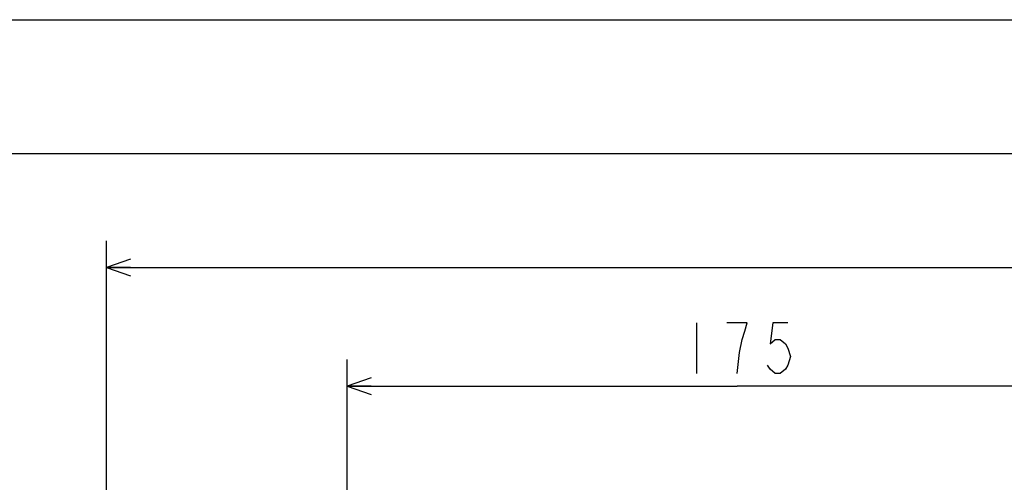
# Model space of a CAD drawing. Header units: millimetres. Extents: x 0 to 594, y 0 to 420.
# Tile 42 of 47: x 244 to 318, y 385 to 420. Entities that reach past the tile are written whole.
import ezdxf

# ---------------------------------------------------------------- set-up
doc = ezdxf.new("R2010")
doc.units = ezdxf.units.MM
doc.header["$LTSCALE"] = 32.67
doc.layers.get('0').update_dxf_attribs({"linetype": 'CONTINUOUS'})
doc.layers.add('DRIV_DIM', color=7, linetype='CONTINUOUS')
doc.styles.get("Standard").update_dxf_attribs({"font": 'txt', "width": 0.8})
doc.dimstyles.new('DIMSTYLE_2', dxfattribs={"dimtxt": 3.8, "dimasz": 1.8, "dimexe": 2, "dimexo": 1.5, "dimgap": 0.95, "dimtad": 1, "dimdec": 3, "dimlfac": 3, "dimdsep": 46, "dimtxsty": 'STANDARD', "dimblk": 'OPEN', "dimblk1": 'OPEN', "dimblk2": 'OPEN', "dimcen": 0.09, "dimadec": 3, "dimazin": 2, "dimtp": 0.001, "dimtm": 0.001, "dimtfac": 1, "dimtdec": 3, "dimtofl": 0, "dimtmove": 0, "dimatfit": 3, "dimldrblk": 'OPEN', "dimfxl": 1, "dimtolj": 1, "dimarcsym": 0})

# ---------------------------------------------------------------- blocks, each defined once
blk = doc.blocks.new('_OPEN')
at = {"color": 0, "linetype": 'ByBlock'}
for p, q in [((0, 0), (-1, 0.342)), ((-1, -0.342), (0, 0)), ((-1, 0), (0, 0))]:
    blk.add_line(p, q, dxfattribs=at)
blk = doc.blocks.new('*D26')
at = {"layer": 'DRIV_DIM', "color": 2, "linetype": 'Continuous'}
for p, q in [((268.909, 375.403), (268.909, 394.576)), ((327.242, 376.887), (327.242, 394.576)), ((268.909, 392.576), (298.076, 392.576)), ((327.242, 392.576), (298.076, 392.576))]:
    blk.add_line(p, q, dxfattribs=at)
at = {"layer": 'DRIV_DIM', "color": 2, "linetype": 'Continuous', "xscale": 1.8, "yscale": 1.8, "zscale": 1.8, "rotation": 180}
blk.add_blockref('_OPEN', (268.909, 392.576), dxfattribs=at)
at = {"layer": 'DRIV_DIM', "color": 2, "linetype": 'Continuous', "xscale": 1.8, "yscale": 1.8, "zscale": 1.8}
blk.add_blockref('_OPEN', (327.242, 392.576), dxfattribs=at)
blk = doc.blocks.new('*D29')
at = {"layer": 'DRIV_DIM', "color": 2, "linetype": 'Continuous'}
for p, q in [((250.909, 352.744), (250.909, 403.459)), ((461.242, 361.115), (461.242, 403.459)), ((250.909, 401.459), (356.076, 401.459)), ((461.242, 401.459), (356.076, 401.459))]:
    blk.add_line(p, q, dxfattribs=at)
at = {"layer": 'DRIV_DIM', "color": 2, "linetype": 'Continuous', "xscale": 1.8, "yscale": 1.8, "zscale": 1.8, "rotation": 180}
blk.add_blockref('_OPEN', (250.909, 401.459), dxfattribs=at)
at = {"layer": 'DRIV_DIM', "color": 2, "linetype": 'Continuous', "xscale": 1.8, "yscale": 1.8, "zscale": 1.8}
blk.add_blockref('_OPEN', (461.242, 401.459), dxfattribs=at)

msp = doc.modelspace()

# ---------------------------------------------------------------- linework, layer by layer
at = {"color": 7, "linetype": 'Continuous'}
for p, q in [((12.37736, 420), (584.30102, 420)), ((10, 410), (584, 410))]:
    msp.add_line(p, q, dxfattribs=at)
at = {"layer": 'DRIV_DIM', "color": 2, "linetype": 'Continuous'}
msp.add_line((295.03564, 397.3259), (295.03564, 393.52588), dxfattribs=at)
for points in [[(298.07563, 393.52588), (298.26564, 395.1092), (298.45563, 396.05922), (298.64563, 396.69256), (298.83564, 397.3259), (297.31564, 397.3259)], [(301.87563, 397.3259), (300.73563, 397.3259), (300.54564, 395.74254), (300.92564, 396.05922), (301.30563, 396.05922), (301.68564, 395.74254), (301.87563, 395.42589), (302.06564, 394.79255), (301.87563, 394.15922), (301.68564, 393.84256), (301.30563, 393.52588), (300.92564, 393.52588), (300.54564, 393.84256), (300.35563, 394.15922)]]:
    msp.add_lwpolyline(points, dxfattribs=at)

# ---------------------------------------------------------------- dimensions: what is measured, and where the dimension line sits
dim = msp.add_linear_dim(base=(461.2423, 401.45939), p1=(250.90897, 351.24373), p2=(461.2423, 359.61531), text='(<>)', dimstyle='DIMSTYLE_2', dxfattribs=at)
dim.commit()
dim.dimension.update_dxf_attribs({"geometry": '*D29', "text_midpoint": (348.47563, 401.45939), "dimtype": 160})
dim = msp.add_linear_dim(base=(327.2423, 392.57588), p1=(268.90897, 373.90287), p2=(327.2423, 375.3868), dimstyle='DIMSTYLE_2', dxfattribs=at)
dim.commit()
dim.dimension.update_dxf_attribs({"geometry": '*D26', "text_midpoint": (293.51563, 392.57588), "dimtype": 160})

doc.saveas('drawing.dxf')
